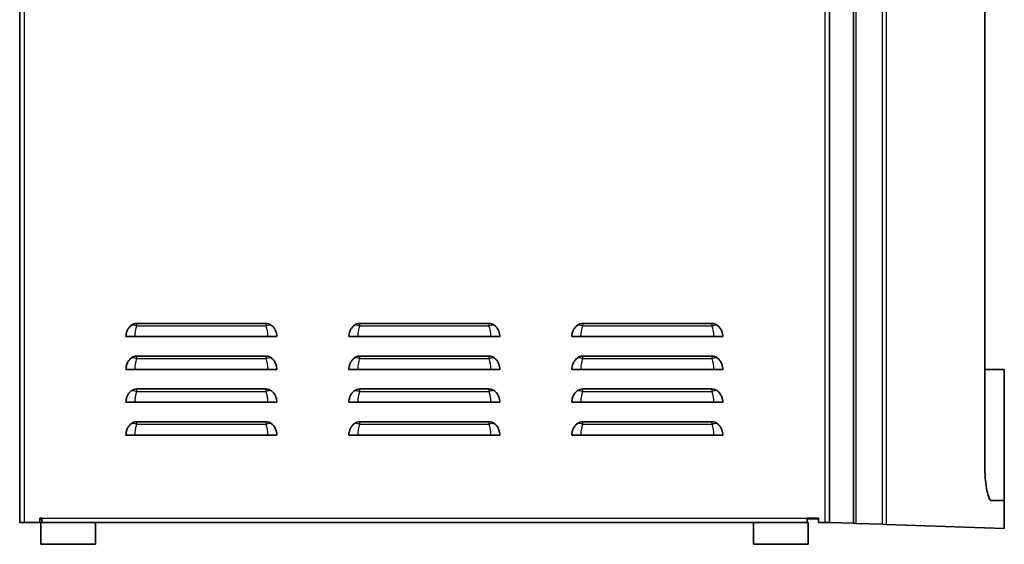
# Model space of a CAD drawing. Header units: millimetres. Extents: x 337 to 2741, y 389 to 1833.
# Tile 16 of 24: x 1614 to 2064, y 1353 to 1593. Entities that reach past the tile are written whole.
import ezdxf

# ---------------------------------------------------------------- set-up
doc = ezdxf.new("R2010")
doc.units = ezdxf.units.MM
doc.header["$LTSCALE"] = 5
doc.layers.add('0_CWD_4', color=7, linetype='Continuous', lineweight=25)
doc.layers.add('0_CWD_Line_035', color=7, linetype='Continuous', lineweight=35)

msp = doc.modelspace()

# ---------------------------------------------------------------- linework, layer by layer
at = {"layer": '0_CWD_4'}
for p, q in [((1615.79, 1811.21), (1615.79, 1363.21)), ((1982.19, 1363.21), (1982.19, 1811.21)), ((1996.29, 1813.21), (1996.29, 1362.79)), ((2008.45, 1362.37), (2008.45, 1813.21)), ((2010.08, 1813.21), (2010.08, 1362.31)), ((1667.36, 1453.01), (1667.36, 1454.3)), ((1726.43, 1453.01), (1667.36, 1453.01)), ((1726.43, 1454.3), (1726.43, 1453.01)), ((1769.36, 1453.01), (1769.36, 1454.3)), ((1828.43, 1453.01), (1769.36, 1453.01)), ((1828.43, 1454.3), (1828.43, 1453.01)), ((1871.36, 1453.01), (1871.36, 1454.3)), ((1930.43, 1453.01), (1871.36, 1453.01)), ((1930.43, 1454.3), (1930.43, 1453.01)), ((1667.36, 1438.01), (1667.36, 1439.3)), ((1726.43, 1438.01), (1667.36, 1438.01)), ((1726.43, 1439.3), (1726.43, 1438.01)), ((1769.36, 1438.01), (1769.36, 1439.3)), ((1828.43, 1438.01), (1769.36, 1438.01)), ((1828.43, 1439.3), (1828.43, 1438.01)), ((1871.36, 1438.01), (1871.36, 1439.3)), ((1930.43, 1438.01), (1871.36, 1438.01)), ((1930.43, 1439.3), (1930.43, 1438.01)), ((1667.36, 1423.01), (1667.36, 1424.3)), ((1726.43, 1424.3), (1726.43, 1423.01)), ((1769.36, 1423.01), (1769.36, 1424.3)), ((1828.43, 1424.3), (1828.43, 1423.01)), ((1871.36, 1423.01), (1871.36, 1424.3)), ((1930.43, 1424.3), (1930.43, 1423.01)), ((1726.43, 1423.01), (1667.36, 1423.01)), ((1828.43, 1423.01), (1769.36, 1423.01)), ((1930.43, 1423.01), (1871.36, 1423.01)), ((1667.36, 1408.01), (1667.36, 1409.3)), ((1726.43, 1408.01), (1667.36, 1408.01)), ((1726.43, 1409.3), (1726.43, 1408.01)), ((1769.36, 1408.01), (1769.36, 1409.3)), ((1828.43, 1408.01), (1769.36, 1408.01)), ((1828.43, 1409.3), (1828.43, 1408.01)), ((1871.36, 1408.01), (1871.36, 1409.3)), ((1930.43, 1408.01), (1871.36, 1408.01)), ((1930.43, 1409.3), (1930.43, 1408.01)), ((1623.99, 1365.21), (1973.99, 1365.21))]:
    msp.add_line(p, q, dxfattribs=at)
for centre in [(1667.36, 1450.21), (1769.36, 1450.21), (1871.36, 1450.21), (1667.36, 1435.21), (1769.36, 1435.21), (1871.36, 1435.21), (1667.36, 1420.21), (1769.36, 1420.21), (1871.36, 1420.21), (1667.36, 1405.21), (1769.36, 1405.21), (1871.36, 1405.21)]:
    msp.add_ellipse(centre, major_axis=(-3.13, 2.8), ratio=0.554705, start_param=5.172934, end_param=6.003724, dxfattribs=at)
for points, knots in [([(1666.59, 1448.21), (1666.59, 1448.57), (1666.6, 1448.92), (1666.62, 1449.27), (1666.65, 1449.66), (1666.69, 1450.05), (1666.74, 1450.42), (1666.75, 1450.56), (1666.77, 1450.69), (1666.8, 1450.83), (1666.84, 1451.07), (1666.88, 1451.31), (1666.93, 1451.53), (1667.01, 1451.9), (1667.1, 1452.25), (1667.2, 1452.58), (1667.25, 1452.73), (1667.3, 1452.87), (1667.36, 1453.01)], [0, 0, 0, 0, 0.197206, 0.197206, 0.197206, 0.417981, 0.417981, 0.417981, 0.5, 0.5, 0.5, 0.647961, 0.647961, 0.647961, 0.88808, 0.88808, 0.88808, 1, 1, 1, 1]), ([(1729.01, 1453.38), (1728.78, 1453.47), (1728.52, 1453.52), (1728.25, 1453.52), (1727.97, 1453.52), (1727.68, 1453.47), (1727.37, 1453.38), (1727.07, 1453.3), (1726.75, 1453.17), (1726.43, 1453.01)], [0, 0, 0, 0, 0.333333, 0.333333, 0.333333, 0.666667, 0.666667, 0.666667, 1, 1, 1, 1]), ([(1726.43, 1453.01), (1726.48, 1452.87), (1726.53, 1452.73), (1726.58, 1452.58), (1726.68, 1452.25), (1726.77, 1451.9), (1726.85, 1451.53), (1726.9, 1451.31), (1726.95, 1451.07), (1726.99, 1450.83), (1727.01, 1450.69), (1727.03, 1450.56), (1727.05, 1450.42), (1727.1, 1450.05), (1727.13, 1449.66), (1727.16, 1449.27), (1727.18, 1448.92), (1727.19, 1448.57), (1727.19, 1448.21)], [0, 0, 0, 0, 0.11192, 0.11192, 0.11192, 0.35204, 0.35204, 0.35204, 0.5, 0.5, 0.5, 0.58202, 0.58202, 0.58202, 0.802795, 0.802795, 0.802795, 1, 1, 1, 1]), ([(1768.59, 1448.21), (1768.59, 1448.57), (1768.6, 1448.92), (1768.62, 1449.27), (1768.65, 1449.66), (1768.69, 1450.05), (1768.74, 1450.42), (1768.75, 1450.56), (1768.77, 1450.69), (1768.8, 1450.83), (1768.84, 1451.07), (1768.88, 1451.31), (1768.93, 1451.53), (1769.01, 1451.9), (1769.1, 1452.25), (1769.2, 1452.58), (1769.25, 1452.73), (1769.3, 1452.87), (1769.36, 1453.01)], [0, 0, 0, 0, 0.197206, 0.197206, 0.197206, 0.417981, 0.417981, 0.417981, 0.5, 0.5, 0.5, 0.647961, 0.647961, 0.647961, 0.88808, 0.88808, 0.88808, 1, 1, 1, 1]), ([(1831.01, 1453.38), (1830.78, 1453.47), (1830.52, 1453.52), (1830.25, 1453.52), (1829.97, 1453.52), (1829.68, 1453.47), (1829.37, 1453.38), (1829.07, 1453.3), (1828.75, 1453.17), (1828.43, 1453.01)], [0, 0, 0, 0, 0.333333, 0.333333, 0.333333, 0.666667, 0.666667, 0.666667, 1, 1, 1, 1]), ([(1828.43, 1453.01), (1828.48, 1452.87), (1828.53, 1452.73), (1828.58, 1452.58), (1828.68, 1452.25), (1828.77, 1451.9), (1828.85, 1451.53), (1828.9, 1451.31), (1828.95, 1451.07), (1828.99, 1450.83), (1829.01, 1450.69), (1829.03, 1450.56), (1829.05, 1450.42), (1829.1, 1450.05), (1829.13, 1449.66), (1829.16, 1449.27), (1829.18, 1448.92), (1829.19, 1448.57), (1829.19, 1448.21)], [0, 0, 0, 0, 0.11192, 0.11192, 0.11192, 0.35204, 0.35204, 0.35204, 0.5, 0.5, 0.5, 0.58202, 0.58202, 0.58202, 0.802795, 0.802795, 0.802795, 1, 1, 1, 1]), ([(1870.59, 1448.21), (1870.59, 1448.57), (1870.6, 1448.92), (1870.62, 1449.27), (1870.65, 1449.66), (1870.69, 1450.05), (1870.74, 1450.42), (1870.75, 1450.56), (1870.77, 1450.69), (1870.8, 1450.83), (1870.84, 1451.07), (1870.88, 1451.31), (1870.93, 1451.53), (1871.01, 1451.9), (1871.1, 1452.25), (1871.2, 1452.58), (1871.25, 1452.73), (1871.3, 1452.87), (1871.36, 1453.01)], [0, 0, 0, 0, 0.197206, 0.197206, 0.197206, 0.417981, 0.417981, 0.417981, 0.5, 0.5, 0.5, 0.647961, 0.647961, 0.647961, 0.88808, 0.88808, 0.88808, 1, 1, 1, 1]), ([(1933.01, 1453.38), (1932.78, 1453.47), (1932.52, 1453.52), (1932.25, 1453.52), (1931.97, 1453.52), (1931.68, 1453.47), (1931.37, 1453.38), (1931.07, 1453.3), (1930.75, 1453.17), (1930.43, 1453.01)], [0, 0, 0, 0, 0.333333, 0.333333, 0.333333, 0.666667, 0.666667, 0.666667, 1, 1, 1, 1]), ([(1930.43, 1453.01), (1930.48, 1452.87), (1930.53, 1452.73), (1930.58, 1452.58), (1930.68, 1452.25), (1930.77, 1451.9), (1930.85, 1451.53), (1930.9, 1451.31), (1930.95, 1451.07), (1930.99, 1450.83), (1931.01, 1450.69), (1931.03, 1450.56), (1931.05, 1450.42), (1931.1, 1450.05), (1931.13, 1449.66), (1931.16, 1449.27), (1931.18, 1448.92), (1931.19, 1448.57), (1931.19, 1448.21)], [0, 0, 0, 0, 0.11192, 0.11192, 0.11192, 0.35204, 0.35204, 0.35204, 0.5, 0.5, 0.5, 0.58202, 0.58202, 0.58202, 0.802795, 0.802795, 0.802795, 1, 1, 1, 1]), ([(1666.59, 1433.21), (1666.59, 1433.57), (1666.6, 1433.92), (1666.62, 1434.27), (1666.65, 1434.66), (1666.69, 1435.05), (1666.74, 1435.42), (1666.75, 1435.56), (1666.77, 1435.69), (1666.8, 1435.83), (1666.84, 1436.07), (1666.88, 1436.31), (1666.93, 1436.53), (1667.01, 1436.9), (1667.1, 1437.25), (1667.2, 1437.58), (1667.25, 1437.73), (1667.3, 1437.87), (1667.36, 1438.01)], [0, 0, 0, 0, 0.197206, 0.197206, 0.197206, 0.417981, 0.417981, 0.417981, 0.5, 0.5, 0.5, 0.647961, 0.647961, 0.647961, 0.88808, 0.88808, 0.88808, 1, 1, 1, 1]), ([(1729.01, 1438.38), (1728.78, 1438.47), (1728.52, 1438.52), (1728.25, 1438.52), (1727.97, 1438.52), (1727.68, 1438.47), (1727.37, 1438.38), (1727.07, 1438.3), (1726.75, 1438.17), (1726.43, 1438.01)], [0, 0, 0, 0, 0.333333, 0.333333, 0.333333, 0.666667, 0.666667, 0.666667, 1, 1, 1, 1]), ([(1726.43, 1438.01), (1726.48, 1437.87), (1726.53, 1437.73), (1726.58, 1437.58), (1726.68, 1437.25), (1726.77, 1436.9), (1726.85, 1436.53), (1726.9, 1436.31), (1726.95, 1436.07), (1726.99, 1435.83), (1727.01, 1435.69), (1727.03, 1435.56), (1727.05, 1435.42), (1727.1, 1435.05), (1727.13, 1434.66), (1727.16, 1434.27), (1727.18, 1433.92), (1727.19, 1433.57), (1727.19, 1433.21)], [0, 0, 0, 0, 0.11192, 0.11192, 0.11192, 0.35204, 0.35204, 0.35204, 0.5, 0.5, 0.5, 0.58202, 0.58202, 0.58202, 0.802795, 0.802795, 0.802795, 1, 1, 1, 1]), ([(1768.59, 1433.21), (1768.59, 1433.57), (1768.6, 1433.92), (1768.62, 1434.27), (1768.65, 1434.66), (1768.69, 1435.05), (1768.74, 1435.42), (1768.75, 1435.56), (1768.77, 1435.69), (1768.8, 1435.83), (1768.84, 1436.07), (1768.88, 1436.31), (1768.93, 1436.53), (1769.01, 1436.9), (1769.1, 1437.25), (1769.2, 1437.58), (1769.25, 1437.73), (1769.3, 1437.87), (1769.36, 1438.01)], [0, 0, 0, 0, 0.197206, 0.197206, 0.197206, 0.417981, 0.417981, 0.417981, 0.5, 0.5, 0.5, 0.647961, 0.647961, 0.647961, 0.88808, 0.88808, 0.88808, 1, 1, 1, 1]), ([(1831.01, 1438.38), (1830.78, 1438.47), (1830.52, 1438.52), (1830.25, 1438.52), (1829.97, 1438.52), (1829.68, 1438.47), (1829.37, 1438.38), (1829.07, 1438.3), (1828.75, 1438.17), (1828.43, 1438.01)], [0, 0, 0, 0, 0.333333, 0.333333, 0.333333, 0.666667, 0.666667, 0.666667, 1, 1, 1, 1]), ([(1828.43, 1438.01), (1828.48, 1437.87), (1828.53, 1437.73), (1828.58, 1437.58), (1828.68, 1437.25), (1828.77, 1436.9), (1828.85, 1436.53), (1828.9, 1436.31), (1828.95, 1436.07), (1828.99, 1435.83), (1829.01, 1435.69), (1829.03, 1435.56), (1829.05, 1435.42), (1829.1, 1435.05), (1829.13, 1434.66), (1829.16, 1434.27), (1829.18, 1433.92), (1829.19, 1433.57), (1829.19, 1433.21)], [0, 0, 0, 0, 0.11192, 0.11192, 0.11192, 0.35204, 0.35204, 0.35204, 0.5, 0.5, 0.5, 0.58202, 0.58202, 0.58202, 0.802795, 0.802795, 0.802795, 1, 1, 1, 1]), ([(1870.59, 1433.21), (1870.59, 1433.57), (1870.6, 1433.92), (1870.62, 1434.27), (1870.65, 1434.66), (1870.69, 1435.05), (1870.74, 1435.42), (1870.75, 1435.56), (1870.77, 1435.69), (1870.8, 1435.83), (1870.84, 1436.07), (1870.88, 1436.31), (1870.93, 1436.53), (1871.01, 1436.9), (1871.1, 1437.25), (1871.2, 1437.58), (1871.25, 1437.73), (1871.3, 1437.87), (1871.36, 1438.01)], [0, 0, 0, 0, 0.197206, 0.197206, 0.197206, 0.417981, 0.417981, 0.417981, 0.5, 0.5, 0.5, 0.647961, 0.647961, 0.647961, 0.88808, 0.88808, 0.88808, 1, 1, 1, 1]), ([(1933.01, 1438.38), (1932.78, 1438.47), (1932.52, 1438.52), (1932.25, 1438.52), (1931.97, 1438.52), (1931.68, 1438.47), (1931.37, 1438.38), (1931.07, 1438.3), (1930.75, 1438.17), (1930.43, 1438.01)], [0, 0, 0, 0, 0.333333, 0.333333, 0.333333, 0.666667, 0.666667, 0.666667, 1, 1, 1, 1]), ([(1930.43, 1438.01), (1930.48, 1437.87), (1930.53, 1437.73), (1930.58, 1437.58), (1930.68, 1437.25), (1930.77, 1436.9), (1930.85, 1436.53), (1930.9, 1436.31), (1930.95, 1436.07), (1930.99, 1435.83), (1931.01, 1435.69), (1931.03, 1435.56), (1931.05, 1435.42), (1931.1, 1435.05), (1931.13, 1434.66), (1931.16, 1434.27), (1931.18, 1433.92), (1931.19, 1433.57), (1931.19, 1433.21)], [0, 0, 0, 0, 0.11192, 0.11192, 0.11192, 0.35204, 0.35204, 0.35204, 0.5, 0.5, 0.5, 0.58202, 0.58202, 0.58202, 0.802795, 0.802795, 0.802795, 1, 1, 1, 1]), ([(1729.01, 1423.38), (1728.78, 1423.47), (1728.52, 1423.52), (1728.25, 1423.52), (1727.97, 1423.52), (1727.68, 1423.47), (1727.37, 1423.38), (1727.07, 1423.3), (1726.75, 1423.17), (1726.43, 1423.01)], [0, 0, 0, 0, 0.333333, 0.333333, 0.333333, 0.666667, 0.666667, 0.666667, 1, 1, 1, 1]), ([(1831.01, 1423.38), (1830.78, 1423.47), (1830.52, 1423.52), (1830.25, 1423.52), (1829.97, 1423.52), (1829.68, 1423.47), (1829.37, 1423.38), (1829.07, 1423.3), (1828.75, 1423.17), (1828.43, 1423.01)], [0, 0, 0, 0, 0.333333, 0.333333, 0.333333, 0.666667, 0.666667, 0.666667, 1, 1, 1, 1]), ([(1933.01, 1423.38), (1932.78, 1423.47), (1932.52, 1423.52), (1932.25, 1423.52), (1931.97, 1423.52), (1931.68, 1423.47), (1931.37, 1423.38), (1931.07, 1423.3), (1930.75, 1423.17), (1930.43, 1423.01)], [0, 0, 0, 0, 0.333333, 0.333333, 0.333333, 0.666667, 0.666667, 0.666667, 1, 1, 1, 1]), ([(1666.59, 1418.21), (1666.59, 1418.57), (1666.6, 1418.92), (1666.62, 1419.27), (1666.65, 1419.66), (1666.69, 1420.05), (1666.74, 1420.42), (1666.75, 1420.56), (1666.77, 1420.69), (1666.8, 1420.83), (1666.84, 1421.07), (1666.88, 1421.31), (1666.93, 1421.53), (1667.01, 1421.9), (1667.1, 1422.25), (1667.2, 1422.58), (1667.25, 1422.73), (1667.3, 1422.87), (1667.36, 1423.01)], [0, 0, 0, 0, 0.197206, 0.197206, 0.197206, 0.417981, 0.417981, 0.417981, 0.5, 0.5, 0.5, 0.647961, 0.647961, 0.647961, 0.88808, 0.88808, 0.88808, 1, 1, 1, 1]), ([(1726.43, 1423.01), (1726.48, 1422.87), (1726.53, 1422.73), (1726.58, 1422.58), (1726.68, 1422.25), (1726.77, 1421.9), (1726.85, 1421.53), (1726.9, 1421.31), (1726.95, 1421.07), (1726.99, 1420.83), (1727.01, 1420.69), (1727.03, 1420.56), (1727.05, 1420.42), (1727.1, 1420.05), (1727.13, 1419.66), (1727.16, 1419.27), (1727.18, 1418.92), (1727.19, 1418.57), (1727.19, 1418.21)], [0, 0, 0, 0, 0.11192, 0.11192, 0.11192, 0.35204, 0.35204, 0.35204, 0.5, 0.5, 0.5, 0.58202, 0.58202, 0.58202, 0.802795, 0.802795, 0.802795, 1, 1, 1, 1]), ([(1768.59, 1418.21), (1768.59, 1418.57), (1768.6, 1418.92), (1768.62, 1419.27), (1768.65, 1419.66), (1768.69, 1420.05), (1768.74, 1420.42), (1768.75, 1420.56), (1768.77, 1420.69), (1768.8, 1420.83), (1768.84, 1421.07), (1768.88, 1421.31), (1768.93, 1421.53), (1769.01, 1421.9), (1769.1, 1422.25), (1769.2, 1422.58), (1769.25, 1422.73), (1769.3, 1422.87), (1769.36, 1423.01)], [0, 0, 0, 0, 0.197206, 0.197206, 0.197206, 0.417981, 0.417981, 0.417981, 0.5, 0.5, 0.5, 0.647961, 0.647961, 0.647961, 0.88808, 0.88808, 0.88808, 1, 1, 1, 1]), ([(1828.43, 1423.01), (1828.48, 1422.87), (1828.53, 1422.73), (1828.58, 1422.58), (1828.68, 1422.25), (1828.77, 1421.9), (1828.85, 1421.53), (1828.9, 1421.31), (1828.95, 1421.07), (1828.99, 1420.83), (1829.01, 1420.69), (1829.03, 1420.56), (1829.05, 1420.42), (1829.1, 1420.05), (1829.13, 1419.66), (1829.16, 1419.27), (1829.18, 1418.92), (1829.19, 1418.57), (1829.19, 1418.21)], [0, 0, 0, 0, 0.11192, 0.11192, 0.11192, 0.35204, 0.35204, 0.35204, 0.5, 0.5, 0.5, 0.58202, 0.58202, 0.58202, 0.802795, 0.802795, 0.802795, 1, 1, 1, 1]), ([(1870.59, 1418.21), (1870.59, 1418.57), (1870.6, 1418.92), (1870.62, 1419.27), (1870.65, 1419.66), (1870.69, 1420.05), (1870.74, 1420.42), (1870.75, 1420.56), (1870.77, 1420.69), (1870.8, 1420.83), (1870.84, 1421.07), (1870.88, 1421.31), (1870.93, 1421.53), (1871.01, 1421.9), (1871.1, 1422.25), (1871.2, 1422.58), (1871.25, 1422.73), (1871.3, 1422.87), (1871.36, 1423.01)], [0, 0, 0, 0, 0.197206, 0.197206, 0.197206, 0.417981, 0.417981, 0.417981, 0.5, 0.5, 0.5, 0.647961, 0.647961, 0.647961, 0.88808, 0.88808, 0.88808, 1, 1, 1, 1]), ([(1930.43, 1423.01), (1930.48, 1422.87), (1930.53, 1422.73), (1930.58, 1422.58), (1930.68, 1422.25), (1930.77, 1421.9), (1930.85, 1421.53), (1930.9, 1421.31), (1930.95, 1421.07), (1930.99, 1420.83), (1931.01, 1420.69), (1931.03, 1420.56), (1931.05, 1420.42), (1931.1, 1420.05), (1931.13, 1419.66), (1931.16, 1419.27), (1931.18, 1418.92), (1931.19, 1418.57), (1931.19, 1418.21)], [0, 0, 0, 0, 0.11192, 0.11192, 0.11192, 0.35204, 0.35204, 0.35204, 0.5, 0.5, 0.5, 0.58202, 0.58202, 0.58202, 0.802795, 0.802795, 0.802795, 1, 1, 1, 1]), ([(1666.59, 1403.21), (1666.59, 1403.57), (1666.6, 1403.92), (1666.62, 1404.27), (1666.65, 1404.66), (1666.69, 1405.05), (1666.74, 1405.42), (1666.75, 1405.56), (1666.77, 1405.69), (1666.8, 1405.83), (1666.84, 1406.07), (1666.88, 1406.31), (1666.93, 1406.53), (1667.01, 1406.9), (1667.1, 1407.25), (1667.2, 1407.58), (1667.25, 1407.73), (1667.3, 1407.87), (1667.36, 1408.01)], [0, 0, 0, 0, 0.197206, 0.197206, 0.197206, 0.417981, 0.417981, 0.417981, 0.5, 0.5, 0.5, 0.647961, 0.647961, 0.647961, 0.88808, 0.88808, 0.88808, 1, 1, 1, 1]), ([(1729.01, 1408.38), (1728.78, 1408.47), (1728.52, 1408.52), (1728.25, 1408.52), (1727.97, 1408.52), (1727.68, 1408.47), (1727.37, 1408.38), (1727.07, 1408.3), (1726.75, 1408.17), (1726.43, 1408.01)], [0, 0, 0, 0, 0.333333, 0.333333, 0.333333, 0.666667, 0.666667, 0.666667, 1, 1, 1, 1]), ([(1726.43, 1408.01), (1726.48, 1407.87), (1726.53, 1407.73), (1726.58, 1407.58), (1726.68, 1407.25), (1726.77, 1406.9), (1726.85, 1406.53), (1726.9, 1406.31), (1726.95, 1406.07), (1726.99, 1405.83), (1727.01, 1405.69), (1727.03, 1405.56), (1727.05, 1405.42), (1727.1, 1405.05), (1727.13, 1404.66), (1727.16, 1404.27), (1727.18, 1403.92), (1727.19, 1403.57), (1727.19, 1403.21)], [0, 0, 0, 0, 0.11192, 0.11192, 0.11192, 0.35204, 0.35204, 0.35204, 0.5, 0.5, 0.5, 0.58202, 0.58202, 0.58202, 0.802795, 0.802795, 0.802795, 1, 1, 1, 1]), ([(1768.59, 1403.21), (1768.59, 1403.57), (1768.6, 1403.92), (1768.62, 1404.27), (1768.65, 1404.66), (1768.69, 1405.05), (1768.74, 1405.42), (1768.75, 1405.56), (1768.77, 1405.69), (1768.8, 1405.83), (1768.84, 1406.07), (1768.88, 1406.31), (1768.93, 1406.53), (1769.01, 1406.9), (1769.1, 1407.25), (1769.2, 1407.58), (1769.25, 1407.73), (1769.3, 1407.87), (1769.36, 1408.01)], [0, 0, 0, 0, 0.197206, 0.197206, 0.197206, 0.417981, 0.417981, 0.417981, 0.5, 0.5, 0.5, 0.647961, 0.647961, 0.647961, 0.88808, 0.88808, 0.88808, 1, 1, 1, 1]), ([(1831.01, 1408.38), (1830.78, 1408.47), (1830.52, 1408.52), (1830.25, 1408.52), (1829.97, 1408.52), (1829.68, 1408.47), (1829.37, 1408.38), (1829.07, 1408.3), (1828.75, 1408.17), (1828.43, 1408.01)], [0, 0, 0, 0, 0.333333, 0.333333, 0.333333, 0.666667, 0.666667, 0.666667, 1, 1, 1, 1]), ([(1828.43, 1408.01), (1828.48, 1407.87), (1828.53, 1407.73), (1828.58, 1407.58), (1828.68, 1407.25), (1828.77, 1406.9), (1828.85, 1406.53), (1828.9, 1406.31), (1828.95, 1406.07), (1828.99, 1405.83), (1829.01, 1405.69), (1829.03, 1405.56), (1829.05, 1405.42), (1829.1, 1405.05), (1829.13, 1404.66), (1829.16, 1404.27), (1829.18, 1403.92), (1829.19, 1403.57), (1829.19, 1403.21)], [0, 0, 0, 0, 0.11192, 0.11192, 0.11192, 0.35204, 0.35204, 0.35204, 0.5, 0.5, 0.5, 0.58202, 0.58202, 0.58202, 0.802795, 0.802795, 0.802795, 1, 1, 1, 1]), ([(1870.59, 1403.21), (1870.59, 1403.57), (1870.6, 1403.92), (1870.62, 1404.27), (1870.65, 1404.66), (1870.69, 1405.05), (1870.74, 1405.42), (1870.75, 1405.56), (1870.77, 1405.69), (1870.8, 1405.83), (1870.84, 1406.07), (1870.88, 1406.31), (1870.93, 1406.53), (1871.01, 1406.9), (1871.1, 1407.25), (1871.2, 1407.58), (1871.25, 1407.73), (1871.3, 1407.87), (1871.36, 1408.01)], [0, 0, 0, 0, 0.197206, 0.197206, 0.197206, 0.417981, 0.417981, 0.417981, 0.5, 0.5, 0.5, 0.647961, 0.647961, 0.647961, 0.88808, 0.88808, 0.88808, 1, 1, 1, 1]), ([(1933.01, 1408.38), (1932.78, 1408.47), (1932.52, 1408.52), (1932.25, 1408.52), (1931.97, 1408.52), (1931.68, 1408.47), (1931.37, 1408.38), (1931.07, 1408.3), (1930.75, 1408.17), (1930.43, 1408.01)], [0, 0, 0, 0, 0.333333, 0.333333, 0.333333, 0.666667, 0.666667, 0.666667, 1, 1, 1, 1]), ([(1930.43, 1408.01), (1930.48, 1407.87), (1930.53, 1407.73), (1930.58, 1407.58), (1930.68, 1407.25), (1930.77, 1406.9), (1930.85, 1406.53), (1930.9, 1406.31), (1930.95, 1406.07), (1930.99, 1405.83), (1931.01, 1405.69), (1931.03, 1405.56), (1931.05, 1405.42), (1931.1, 1405.05), (1931.13, 1404.66), (1931.16, 1404.27), (1931.18, 1403.92), (1931.19, 1403.57), (1931.19, 1403.21)], [0, 0, 0, 0, 0.11192, 0.11192, 0.11192, 0.35204, 0.35204, 0.35204, 0.5, 0.5, 0.5, 0.58202, 0.58202, 0.58202, 0.802795, 0.802795, 0.802795, 1, 1, 1, 1])]:
    msp.add_open_spline(points, degree=3, knots=knots, dxfattribs=at)
at = {"layer": '0_CWD_Line_035'}
for p, q in [((1613.79, 1363.21), (1613.79, 1811.21)), ((1984.19, 1811.21), (1984.19, 1363.21)), ((1995.25, 1362.83), (1995.25, 1813.21)), ((2055.3, 1653.21), (2055.3, 1388.21)), ((1667.36, 1454.3), (1726.43, 1454.3)), ((1769.36, 1454.3), (1828.43, 1454.3)), ((1871.36, 1454.3), (1930.43, 1454.3)), ((1727.19, 1448.21), (1666.59, 1448.21)), ((1829.19, 1448.21), (1768.59, 1448.21)), ((1931.19, 1448.21), (1870.59, 1448.21)), ((1667.36, 1439.3), (1726.43, 1439.3)), ((1769.36, 1439.3), (1828.43, 1439.3)), ((1871.36, 1439.3), (1930.43, 1439.3)), ((1727.19, 1433.21), (1666.59, 1433.21)), ((1829.19, 1433.21), (1768.59, 1433.21)), ((1931.19, 1433.21), (1870.59, 1433.21)), ((2055.3, 1433.21), (2064.19, 1433.21)), ((2055.3, 1388.21), (2055.3, 1433.21)), ((2064.19, 1433.21), (2064.19, 1373.21)), ((1667.36, 1424.3), (1726.43, 1424.3)), ((1769.36, 1424.3), (1828.43, 1424.3)), ((1871.36, 1424.3), (1930.43, 1424.3)), ((1727.19, 1418.21), (1666.59, 1418.21)), ((1829.19, 1418.21), (1768.59, 1418.21)), ((1931.19, 1418.21), (1870.59, 1418.21)), ((1667.36, 1409.3), (1726.43, 1409.3)), ((1769.36, 1409.3), (1828.43, 1409.3)), ((1871.36, 1409.3), (1930.43, 1409.3)), ((1727.19, 1403.21), (1666.59, 1403.21)), ((1829.19, 1403.21), (1768.59, 1403.21)), ((1931.19, 1403.21), (1870.59, 1403.21)), ((2064.19, 1360.42), (2064.19, 1373.21)), ((1622.99, 1365.21), (1623.99, 1365.21)), ((1622.99, 1365.21), (1622.99, 1363.21)), ((1623.99, 1364.91), (1622.99, 1364.91)), ((1623.99, 1363.21), (1623.99, 1365.21)), ((1973.99, 1365.21), (1979.19, 1365.21)), ((1973.99, 1365.21), (1973.99, 1363.21)), ((1978.99, 1364.91), (1973.99, 1364.91)), ((1978.99, 1365.21), (1978.99, 1364.91)), ((1978.99, 1364.91), (1979.19, 1364.91)), ((1979.19, 1365.21), (1979.19, 1363.21)), ((1615.79, 1363.21), (1613.79, 1363.21)), ((1615.79, 1363.21), (1622.99, 1363.21)), ((1623.49, 1363.21), (1623.99, 1363.21)), ((1623.49, 1363.21), (1623.49, 1353.21)), ((1973.99, 1363.21), (1623.99, 1363.21)), ((1648.49, 1363.21), (1648.49, 1353.21)), ((1949.49, 1363.21), (1949.49, 1353.21)), ((1973.99, 1363.21), (1974.49, 1363.21)), ((1974.49, 1363.21), (1974.49, 1353.21)), ((1979.19, 1363.21), (1982.19, 1363.21)), ((1984.19, 1363.21), (1982.19, 1363.21)), ((1995.25, 1362.83), (1984.19, 1363.21)), ((1995.25, 1362.83), (1996.29, 1362.79)), ((1996.29, 1362.79), (2008.45, 1362.37)), ((2008.45, 1362.37), (2010.08, 1362.31)), ((2064.19, 1360.42), (2010.08, 1362.31)), ((1648.49, 1353.21), (1623.49, 1353.21)), ((1974.49, 1353.21), (1949.49, 1353.21))]:
    msp.add_line(p, q, dxfattribs=at)
for centre, start, end in [((1667.36, 1450.21), 90, 129.1444), ((1726.43, 1450.21), 50.8606, 90), ((1769.36, 1450.21), 90, 129.1444), ((1828.43, 1450.21), 50.8606, 90), ((1871.36, 1450.21), 90, 129.1444), ((1930.43, 1450.21), 50.8606, 90), ((1667.36, 1435.21), 90, 129.1444), ((1726.43, 1435.21), 50.8606, 90), ((1769.36, 1435.21), 90, 129.1444), ((1828.43, 1435.21), 50.8606, 90), ((1871.36, 1435.21), 90, 129.1444), ((1930.43, 1435.21), 50.8606, 90), ((1667.36, 1420.21), 90, 129.1444), ((1726.43, 1420.21), 50.8606, 90), ((1769.36, 1420.21), 90, 129.1444), ((1828.43, 1420.21), 50.8606, 90), ((1871.36, 1420.21), 90, 129.1444), ((1930.43, 1420.21), 50.8606, 90), ((1667.36, 1405.21), 90, 129.1444), ((1726.43, 1405.21), 50.8606, 90), ((1769.36, 1405.21), 90, 129.1444), ((1828.43, 1405.21), 50.8606, 90), ((1871.36, 1405.21), 90, 129.1444), ((1930.43, 1405.21), 50.8606, 90)]:
    msp.add_arc(centre, 4.09, start, end, dxfattribs=at)
for points, knots in [([(1662.4, 1448.21), (1662.4, 1448.63), (1662.43, 1449.05), (1662.6, 1449.99), (1662.76, 1450.5), (1663.17, 1451.46), (1663.43, 1451.9), (1664.04, 1452.7), (1664.38, 1453.07), (1664.77, 1453.38)], [-0.5917772, -0.5917772, -0.5917772, -0.5917772, -0.463432, -0.463432, -0.3027465, -0.3027465, -0.1507141, -0.1507141, -0.0000036, -0.0000036, -0.0000036, -0.0000036]), ([(1729.01, 1453.38), (1729.4, 1453.06), (1729.75, 1452.69), (1730.37, 1451.87), (1730.62, 1451.43), (1731.03, 1450.47), (1731.18, 1449.97), (1731.35, 1449.04), (1731.39, 1448.62), (1731.39, 1448.21)], [-0.5756454, -0.5756454, -0.5756454, -0.5756454, -0.4271328, -0.4271328, -0.2772598, -0.2772598, -0.1234275, -0.1234275, -0.0000027, -0.0000027, -0.0000027, -0.0000027]), ([(1764.4, 1448.21), (1764.4, 1448.63), (1764.43, 1449.05), (1764.6, 1449.99), (1764.76, 1450.5), (1765.17, 1451.46), (1765.43, 1451.9), (1766.04, 1452.7), (1766.38, 1453.07), (1766.77, 1453.38)], [-0.5917775, -0.5917775, -0.5917775, -0.5917775, -0.4634237, -0.4634237, -0.3027229, -0.3027229, -0.1507025, -0.1507025, -0.0000036, -0.0000036, -0.0000036, -0.0000036]), ([(1831.01, 1453.38), (1831.4, 1453.06), (1831.76, 1452.69), (1832.37, 1451.87), (1832.62, 1451.43), (1833.03, 1450.47), (1833.18, 1449.97), (1833.35, 1449.04), (1833.39, 1448.62), (1833.39, 1448.21)], [-0.5756432, -0.5756432, -0.5756432, -0.5756432, -0.4271445, -0.4271445, -0.2772858, -0.2772858, -0.1234368, -0.1234368, -0.0000027, -0.0000027, -0.0000027, -0.0000027]), ([(1866.4, 1448.21), (1866.4, 1448.63), (1866.43, 1449.05), (1866.6, 1449.99), (1866.76, 1450.5), (1867.17, 1451.46), (1867.43, 1451.9), (1868.04, 1452.7), (1868.38, 1453.07), (1868.77, 1453.38)], [-0.5917775, -0.5917775, -0.5917775, -0.5917775, -0.4634237, -0.4634237, -0.3027229, -0.3027229, -0.1507025, -0.1507025, -0.0000036, -0.0000036, -0.0000036, -0.0000036]), ([(1933.01, 1453.38), (1933.4, 1453.06), (1933.76, 1452.69), (1934.37, 1451.87), (1934.62, 1451.43), (1935.03, 1450.47), (1935.18, 1449.97), (1935.35, 1449.04), (1935.39, 1448.62), (1935.39, 1448.21)], [-0.5756432, -0.5756432, -0.5756432, -0.5756432, -0.4271445, -0.4271445, -0.2772858, -0.2772858, -0.1234368, -0.1234368, -0.0000027, -0.0000027, -0.0000027, -0.0000027]), ([(1662.4, 1448.21), (1662.42, 1448.21), (1662.55, 1448.21), (1662.99, 1448.21), (1663.3, 1448.21), (1664.08, 1448.21), (1664.54, 1448.21), (1665.54, 1448.21), (1666.06, 1448.21), (1666.59, 1448.21)], [0.0000013, 0.0000013, 0.0000013, 0.0000013, 0.1587919, 0.1587919, 0.320826, 0.320826, 0.4828601, 0.4828601, 0.6416507, 0.6416507, 0.6416507, 0.6416507]), ([(1727.19, 1448.21), (1727.72, 1448.21), (1728.24, 1448.21), (1729.24, 1448.21), (1729.7, 1448.21), (1730.48, 1448.21), (1730.8, 1448.21), (1731.24, 1448.21), (1731.36, 1448.21), (1731.39, 1448.21)], [0.0000015, 0.0000015, 0.0000015, 0.0000015, 0.1587931, 0.1587931, 0.3208271, 0.3208271, 0.4828614, 0.4828614, 0.6416529, 0.6416529, 0.6416529, 0.6416529]), ([(1764.4, 1448.21), (1764.42, 1448.21), (1764.55, 1448.21), (1764.99, 1448.21), (1765.3, 1448.21), (1766.08, 1448.21), (1766.54, 1448.21), (1767.54, 1448.21), (1768.06, 1448.21), (1768.59, 1448.21)], [0.0000013, 0.0000013, 0.0000013, 0.0000013, 0.1587919, 0.1587919, 0.320826, 0.320826, 0.4828601, 0.4828601, 0.6416507, 0.6416507, 0.6416507, 0.6416507]), ([(1829.19, 1448.21), (1829.72, 1448.21), (1830.24, 1448.21), (1831.24, 1448.21), (1831.7, 1448.21), (1832.48, 1448.21), (1832.8, 1448.21), (1833.24, 1448.21), (1833.36, 1448.21), (1833.39, 1448.21)], [0.0000015, 0.0000015, 0.0000015, 0.0000015, 0.1587931, 0.1587931, 0.3208271, 0.3208271, 0.4828614, 0.4828614, 0.6416529, 0.6416529, 0.6416529, 0.6416529]), ([(1866.4, 1448.21), (1866.42, 1448.21), (1866.55, 1448.21), (1866.99, 1448.21), (1867.3, 1448.21), (1868.08, 1448.21), (1868.54, 1448.21), (1869.54, 1448.21), (1870.06, 1448.21), (1870.59, 1448.21)], [0.0000013, 0.0000013, 0.0000013, 0.0000013, 0.1587919, 0.1587919, 0.320826, 0.320826, 0.4828601, 0.4828601, 0.6416507, 0.6416507, 0.6416507, 0.6416507]), ([(1931.19, 1448.21), (1931.72, 1448.21), (1932.24, 1448.21), (1933.24, 1448.21), (1933.7, 1448.21), (1934.48, 1448.21), (1934.8, 1448.21), (1935.24, 1448.21), (1935.36, 1448.21), (1935.39, 1448.21)], [0.0000015, 0.0000015, 0.0000015, 0.0000015, 0.1587931, 0.1587931, 0.3208271, 0.3208271, 0.4828614, 0.4828614, 0.6416529, 0.6416529, 0.6416529, 0.6416529]), ([(1662.4, 1433.21), (1662.4, 1433.63), (1662.43, 1434.05), (1662.6, 1434.99), (1662.76, 1435.5), (1663.17, 1436.46), (1663.43, 1436.9), (1664.04, 1437.7), (1664.38, 1438.07), (1664.77, 1438.38)], [-0.5917775, -0.5917775, -0.5917775, -0.5917775, -0.4634236, -0.4634236, -0.3027226, -0.3027226, -0.1507023, -0.1507023, -0.0000036, -0.0000036, -0.0000036, -0.0000036]), ([(1729.01, 1438.38), (1729.4, 1438.06), (1729.75, 1437.69), (1730.37, 1436.87), (1730.62, 1436.43), (1731.03, 1435.47), (1731.18, 1434.97), (1731.35, 1434.04), (1731.39, 1433.62), (1731.39, 1433.21)], [-0.5756432, -0.5756432, -0.5756432, -0.5756432, -0.4271447, -0.4271447, -0.2772863, -0.2772863, -0.1234369, -0.1234369, -0.0000028, -0.0000028, -0.0000028, -0.0000028]), ([(1764.4, 1433.21), (1764.4, 1433.63), (1764.43, 1434.05), (1764.6, 1434.99), (1764.76, 1435.5), (1765.17, 1436.46), (1765.43, 1436.9), (1766.04, 1437.7), (1766.38, 1438.07), (1766.77, 1438.38)], [-0.5917775, -0.5917775, -0.5917775, -0.5917775, -0.4634237, -0.4634237, -0.3027229, -0.3027229, -0.1507025, -0.1507025, -0.0000036, -0.0000036, -0.0000036, -0.0000036]), ([(1831.01, 1438.38), (1831.4, 1438.06), (1831.76, 1437.69), (1832.37, 1436.87), (1832.62, 1436.43), (1833.03, 1435.47), (1833.18, 1434.97), (1833.35, 1434.04), (1833.39, 1433.62), (1833.39, 1433.21)], [-0.5756432, -0.5756432, -0.5756432, -0.5756432, -0.4271445, -0.4271445, -0.2772858, -0.2772858, -0.1234368, -0.1234368, -0.0000028, -0.0000028, -0.0000028, -0.0000028]), ([(1866.4, 1433.21), (1866.4, 1433.63), (1866.43, 1434.05), (1866.6, 1434.99), (1866.76, 1435.5), (1867.17, 1436.46), (1867.43, 1436.9), (1868.04, 1437.7), (1868.38, 1438.07), (1868.77, 1438.38)], [-0.5917775, -0.5917775, -0.5917775, -0.5917775, -0.4634237, -0.4634237, -0.3027229, -0.3027229, -0.1507025, -0.1507025, -0.0000036, -0.0000036, -0.0000036, -0.0000036]), ([(1933.01, 1438.38), (1933.4, 1438.06), (1933.76, 1437.69), (1934.37, 1436.87), (1934.62, 1436.43), (1935.03, 1435.47), (1935.18, 1434.97), (1935.35, 1434.04), (1935.39, 1433.62), (1935.39, 1433.21)], [-0.5756432, -0.5756432, -0.5756432, -0.5756432, -0.4271445, -0.4271445, -0.2772858, -0.2772858, -0.1234368, -0.1234368, -0.0000028, -0.0000028, -0.0000028, -0.0000028]), ([(1662.4, 1433.21), (1662.42, 1433.21), (1662.55, 1433.21), (1662.99, 1433.21), (1663.3, 1433.21), (1664.08, 1433.21), (1664.54, 1433.21), (1665.54, 1433.21), (1666.06, 1433.21), (1666.59, 1433.21)], [0.0000013, 0.0000013, 0.0000013, 0.0000013, 0.1587919, 0.1587919, 0.320826, 0.320826, 0.4828601, 0.4828601, 0.6416507, 0.6416507, 0.6416507, 0.6416507]), ([(1727.19, 1433.21), (1727.72, 1433.21), (1728.24, 1433.21), (1729.24, 1433.21), (1729.7, 1433.21), (1730.48, 1433.21), (1730.8, 1433.21), (1731.24, 1433.21), (1731.36, 1433.21), (1731.39, 1433.21)], [0.0000015, 0.0000015, 0.0000015, 0.0000015, 0.1587931, 0.1587931, 0.3208271, 0.3208271, 0.4828614, 0.4828614, 0.6416529, 0.6416529, 0.6416529, 0.6416529]), ([(1764.4, 1433.21), (1764.42, 1433.21), (1764.55, 1433.21), (1764.99, 1433.21), (1765.3, 1433.21), (1766.08, 1433.21), (1766.54, 1433.21), (1767.54, 1433.21), (1768.06, 1433.21), (1768.59, 1433.21)], [0.0000013, 0.0000013, 0.0000013, 0.0000013, 0.1587919, 0.1587919, 0.320826, 0.320826, 0.4828601, 0.4828601, 0.6416507, 0.6416507, 0.6416507, 0.6416507]), ([(1829.19, 1433.21), (1829.72, 1433.21), (1830.24, 1433.21), (1831.24, 1433.21), (1831.7, 1433.21), (1832.48, 1433.21), (1832.8, 1433.21), (1833.24, 1433.21), (1833.36, 1433.21), (1833.39, 1433.21)], [0.0000015, 0.0000015, 0.0000015, 0.0000015, 0.1587931, 0.1587931, 0.3208271, 0.3208271, 0.4828614, 0.4828614, 0.6416529, 0.6416529, 0.6416529, 0.6416529]), ([(1866.4, 1433.21), (1866.42, 1433.21), (1866.55, 1433.21), (1866.99, 1433.21), (1867.3, 1433.21), (1868.08, 1433.21), (1868.54, 1433.21), (1869.54, 1433.21), (1870.06, 1433.21), (1870.59, 1433.21)], [0.0000013, 0.0000013, 0.0000013, 0.0000013, 0.1587919, 0.1587919, 0.320826, 0.320826, 0.4828601, 0.4828601, 0.6416507, 0.6416507, 0.6416507, 0.6416507]), ([(1931.19, 1433.21), (1931.72, 1433.21), (1932.24, 1433.21), (1933.24, 1433.21), (1933.7, 1433.21), (1934.48, 1433.21), (1934.8, 1433.21), (1935.24, 1433.21), (1935.36, 1433.21), (1935.39, 1433.21)], [0.0000015, 0.0000015, 0.0000015, 0.0000015, 0.1587931, 0.1587931, 0.3208271, 0.3208271, 0.4828614, 0.4828614, 0.6416529, 0.6416529, 0.6416529, 0.6416529]), ([(1662.4, 1418.21), (1662.4, 1418.63), (1662.43, 1419.05), (1662.6, 1419.99), (1662.76, 1420.5), (1663.17, 1421.46), (1663.43, 1421.9), (1664.04, 1422.7), (1664.38, 1423.07), (1664.77, 1423.38)], [-0.5917775, -0.5917775, -0.5917775, -0.5917775, -0.4634237, -0.4634237, -0.3027229, -0.3027229, -0.1507025, -0.1507025, -0.0000036, -0.0000036, -0.0000036, -0.0000036]), ([(1729.01, 1423.38), (1729.4, 1423.06), (1729.75, 1422.69), (1730.37, 1421.87), (1730.62, 1421.43), (1731.03, 1420.47), (1731.18, 1419.97), (1731.35, 1419.04), (1731.39, 1418.62), (1731.39, 1418.21)], [-0.5756432, -0.5756432, -0.5756432, -0.5756432, -0.4271445, -0.4271445, -0.2772858, -0.2772858, -0.1234368, -0.1234368, -0.0000027, -0.0000027, -0.0000027, -0.0000027]), ([(1764.4, 1418.21), (1764.4, 1418.63), (1764.43, 1419.05), (1764.6, 1419.99), (1764.76, 1420.5), (1765.17, 1421.46), (1765.43, 1421.9), (1766.04, 1422.7), (1766.38, 1423.07), (1766.77, 1423.38)], [-0.5917775, -0.5917775, -0.5917775, -0.5917775, -0.4634237, -0.4634237, -0.3027229, -0.3027229, -0.1507025, -0.1507025, -0.0000036, -0.0000036, -0.0000036, -0.0000036]), ([(1831.01, 1423.38), (1831.4, 1423.06), (1831.76, 1422.69), (1832.37, 1421.87), (1832.62, 1421.43), (1833.03, 1420.47), (1833.18, 1419.97), (1833.35, 1419.04), (1833.39, 1418.62), (1833.39, 1418.21)], [-0.5756432, -0.5756432, -0.5756432, -0.5756432, -0.4271445, -0.4271445, -0.2772858, -0.2772858, -0.1234368, -0.1234368, -0.0000027, -0.0000027, -0.0000027, -0.0000027]), ([(1866.4, 1418.21), (1866.4, 1418.63), (1866.43, 1419.05), (1866.6, 1419.99), (1866.76, 1420.5), (1867.17, 1421.46), (1867.43, 1421.9), (1868.04, 1422.7), (1868.38, 1423.07), (1868.77, 1423.38)], [-0.5917775, -0.5917775, -0.5917775, -0.5917775, -0.4634237, -0.4634237, -0.3027229, -0.3027229, -0.1507025, -0.1507025, -0.0000036, -0.0000036, -0.0000036, -0.0000036]), ([(1933.01, 1423.38), (1933.4, 1423.06), (1933.76, 1422.69), (1934.37, 1421.87), (1934.62, 1421.43), (1935.03, 1420.47), (1935.18, 1419.97), (1935.35, 1419.04), (1935.39, 1418.62), (1935.39, 1418.21)], [-0.5756432, -0.5756432, -0.5756432, -0.5756432, -0.4271445, -0.4271445, -0.2772858, -0.2772858, -0.1234368, -0.1234368, -0.0000027, -0.0000027, -0.0000027, -0.0000027]), ([(1662.4, 1418.21), (1662.42, 1418.21), (1662.55, 1418.21), (1662.99, 1418.21), (1663.3, 1418.21), (1664.08, 1418.21), (1664.54, 1418.21), (1665.54, 1418.21), (1666.06, 1418.21), (1666.59, 1418.21)], [0.0000013, 0.0000013, 0.0000013, 0.0000013, 0.1587919, 0.1587919, 0.320826, 0.320826, 0.4828601, 0.4828601, 0.6416507, 0.6416507, 0.6416507, 0.6416507]), ([(1727.19, 1418.21), (1727.72, 1418.21), (1728.24, 1418.21), (1729.24, 1418.21), (1729.7, 1418.21), (1730.48, 1418.21), (1730.8, 1418.21), (1731.24, 1418.21), (1731.36, 1418.21), (1731.39, 1418.21)], [0.0000015, 0.0000015, 0.0000015, 0.0000015, 0.1587931, 0.1587931, 0.3208271, 0.3208271, 0.4828614, 0.4828614, 0.6416529, 0.6416529, 0.6416529, 0.6416529]), ([(1764.4, 1418.21), (1764.42, 1418.21), (1764.55, 1418.21), (1764.99, 1418.21), (1765.3, 1418.21), (1766.08, 1418.21), (1766.54, 1418.21), (1767.54, 1418.21), (1768.06, 1418.21), (1768.59, 1418.21)], [0.0000013, 0.0000013, 0.0000013, 0.0000013, 0.1587919, 0.1587919, 0.320826, 0.320826, 0.4828601, 0.4828601, 0.6416507, 0.6416507, 0.6416507, 0.6416507]), ([(1829.19, 1418.21), (1829.72, 1418.21), (1830.24, 1418.21), (1831.24, 1418.21), (1831.7, 1418.21), (1832.48, 1418.21), (1832.8, 1418.21), (1833.24, 1418.21), (1833.36, 1418.21), (1833.39, 1418.21)], [0.0000015, 0.0000015, 0.0000015, 0.0000015, 0.1587931, 0.1587931, 0.3208271, 0.3208271, 0.4828614, 0.4828614, 0.6416529, 0.6416529, 0.6416529, 0.6416529]), ([(1866.4, 1418.21), (1866.42, 1418.21), (1866.55, 1418.21), (1866.99, 1418.21), (1867.3, 1418.21), (1868.08, 1418.21), (1868.54, 1418.21), (1869.54, 1418.21), (1870.06, 1418.21), (1870.59, 1418.21)], [0.0000013, 0.0000013, 0.0000013, 0.0000013, 0.1587919, 0.1587919, 0.320826, 0.320826, 0.4828601, 0.4828601, 0.6416507, 0.6416507, 0.6416507, 0.6416507]), ([(1931.19, 1418.21), (1931.72, 1418.21), (1932.24, 1418.21), (1933.24, 1418.21), (1933.7, 1418.21), (1934.48, 1418.21), (1934.8, 1418.21), (1935.24, 1418.21), (1935.36, 1418.21), (1935.39, 1418.21)], [0.0000015, 0.0000015, 0.0000015, 0.0000015, 0.1587931, 0.1587931, 0.3208271, 0.3208271, 0.4828614, 0.4828614, 0.6416529, 0.6416529, 0.6416529, 0.6416529]), ([(1662.4, 1403.21), (1662.4, 1403.63), (1662.43, 1404.05), (1662.6, 1404.99), (1662.76, 1405.5), (1663.17, 1406.46), (1663.43, 1406.9), (1664.04, 1407.7), (1664.38, 1408.07), (1664.77, 1408.38)], [-0.5917775, -0.5917775, -0.5917775, -0.5917775, -0.4634237, -0.4634237, -0.3027229, -0.3027229, -0.1507025, -0.1507025, -0.0000036, -0.0000036, -0.0000036, -0.0000036]), ([(1729.01, 1408.38), (1729.4, 1408.06), (1729.75, 1407.69), (1730.37, 1406.87), (1730.62, 1406.43), (1731.03, 1405.47), (1731.18, 1404.97), (1731.35, 1404.04), (1731.39, 1403.62), (1731.39, 1403.21)], [-0.5756432, -0.5756432, -0.5756432, -0.5756432, -0.4271445, -0.4271445, -0.2772858, -0.2772858, -0.1234368, -0.1234368, -0.0000028, -0.0000028, -0.0000028, -0.0000028]), ([(1764.4, 1403.21), (1764.4, 1403.63), (1764.43, 1404.05), (1764.6, 1404.99), (1764.76, 1405.5), (1765.17, 1406.46), (1765.43, 1406.9), (1766.04, 1407.7), (1766.38, 1408.07), (1766.77, 1408.38)], [-0.5917775, -0.5917775, -0.5917775, -0.5917775, -0.4634237, -0.4634237, -0.3027229, -0.3027229, -0.1507025, -0.1507025, -0.0000036, -0.0000036, -0.0000036, -0.0000036]), ([(1831.01, 1408.38), (1831.4, 1408.06), (1831.76, 1407.69), (1832.37, 1406.87), (1832.62, 1406.43), (1833.03, 1405.47), (1833.18, 1404.97), (1833.35, 1404.04), (1833.39, 1403.62), (1833.39, 1403.21)], [-0.5756432, -0.5756432, -0.5756432, -0.5756432, -0.4271445, -0.4271445, -0.2772858, -0.2772858, -0.1234368, -0.1234368, -0.0000028, -0.0000028, -0.0000028, -0.0000028]), ([(1866.4, 1403.21), (1866.4, 1403.63), (1866.43, 1404.05), (1866.6, 1404.99), (1866.76, 1405.5), (1867.17, 1406.46), (1867.43, 1406.9), (1868.04, 1407.7), (1868.38, 1408.07), (1868.77, 1408.38)], [-0.5917775, -0.5917775, -0.5917775, -0.5917775, -0.4634237, -0.4634237, -0.3027229, -0.3027229, -0.1507025, -0.1507025, -0.0000036, -0.0000036, -0.0000036, -0.0000036]), ([(1933.01, 1408.38), (1933.4, 1408.06), (1933.76, 1407.69), (1934.37, 1406.87), (1934.62, 1406.43), (1935.03, 1405.47), (1935.18, 1404.97), (1935.35, 1404.04), (1935.39, 1403.62), (1935.39, 1403.21)], [-0.5756432, -0.5756432, -0.5756432, -0.5756432, -0.4271445, -0.4271445, -0.2772858, -0.2772858, -0.1234368, -0.1234368, -0.0000028, -0.0000028, -0.0000028, -0.0000028]), ([(1662.4, 1403.21), (1662.42, 1403.21), (1662.55, 1403.21), (1662.99, 1403.21), (1663.3, 1403.21), (1664.08, 1403.21), (1664.54, 1403.21), (1665.54, 1403.21), (1666.06, 1403.21), (1666.59, 1403.21)], [0.0000013, 0.0000013, 0.0000013, 0.0000013, 0.1587919, 0.1587919, 0.320826, 0.320826, 0.4828601, 0.4828601, 0.6416507, 0.6416507, 0.6416507, 0.6416507]), ([(1727.19, 1403.21), (1727.72, 1403.21), (1728.24, 1403.21), (1729.24, 1403.21), (1729.7, 1403.21), (1730.48, 1403.21), (1730.8, 1403.21), (1731.24, 1403.21), (1731.36, 1403.21), (1731.39, 1403.21)], [0.0000015, 0.0000015, 0.0000015, 0.0000015, 0.1587931, 0.1587931, 0.3208271, 0.3208271, 0.4828614, 0.4828614, 0.6416529, 0.6416529, 0.6416529, 0.6416529]), ([(1764.4, 1403.21), (1764.42, 1403.21), (1764.55, 1403.21), (1764.99, 1403.21), (1765.3, 1403.21), (1766.08, 1403.21), (1766.54, 1403.21), (1767.54, 1403.21), (1768.06, 1403.21), (1768.59, 1403.21)], [0.0000013, 0.0000013, 0.0000013, 0.0000013, 0.1587919, 0.1587919, 0.320826, 0.320826, 0.4828601, 0.4828601, 0.6416507, 0.6416507, 0.6416507, 0.6416507]), ([(1829.19, 1403.21), (1829.72, 1403.21), (1830.24, 1403.21), (1831.24, 1403.21), (1831.7, 1403.21), (1832.48, 1403.21), (1832.8, 1403.21), (1833.24, 1403.21), (1833.36, 1403.21), (1833.39, 1403.21)], [0.0000015, 0.0000015, 0.0000015, 0.0000015, 0.1587931, 0.1587931, 0.3208271, 0.3208271, 0.4828614, 0.4828614, 0.6416529, 0.6416529, 0.6416529, 0.6416529]), ([(1866.4, 1403.21), (1866.42, 1403.21), (1866.55, 1403.21), (1866.99, 1403.21), (1867.3, 1403.21), (1868.08, 1403.21), (1868.54, 1403.21), (1869.54, 1403.21), (1870.06, 1403.21), (1870.59, 1403.21)], [0.0000013, 0.0000013, 0.0000013, 0.0000013, 0.1587919, 0.1587919, 0.320826, 0.320826, 0.4828601, 0.4828601, 0.6416507, 0.6416507, 0.6416507, 0.6416507]), ([(1931.19, 1403.21), (1931.72, 1403.21), (1932.24, 1403.21), (1933.24, 1403.21), (1933.7, 1403.21), (1934.48, 1403.21), (1934.8, 1403.21), (1935.24, 1403.21), (1935.36, 1403.21), (1935.39, 1403.21)], [0.0000015, 0.0000015, 0.0000015, 0.0000015, 0.1587931, 0.1587931, 0.3208271, 0.3208271, 0.4828614, 0.4828614, 0.6416529, 0.6416529, 0.6416529, 0.6416529]), ([(2055.3, 1388.21), (2055.3, 1387.24), (2055.32, 1386.27), (2055.41, 1384.36), (2055.47, 1383.43), (2055.72, 1380.7), (2055.95, 1379.06), (2056.47, 1376.6), (2056.8, 1375.35), (2057.52, 1373.8), (2057.91, 1373.21), (2058.35, 1373.21)], [-4.627468, -4.627468, -4.627468, -4.627468, -3.923606, -3.923606, -3.221693, -3.221693, -1.824002, -1.824002, -0.74022, -0.74022, 0, 0, 0, 0]), ([(2058.35, 1373.21), (2057.92, 1373.21), (2057.53, 1373.77), (2056.8, 1375.35), (2056.47, 1376.61), (2055.95, 1379.07), (2055.71, 1380.72), (2055.47, 1383.44), (2055.41, 1384.37), (2055.32, 1386.28), (2055.3, 1387.24), (2055.3, 1388.21)], [0.000003, 0.000003, 0.000003, 0.000003, 0.722347, 0.722347, 1.729449, 1.729449, 3.029341, 3.029341, 3.680923, 3.680923, 4.334294, 4.334294, 4.334294, 4.334294]), ([(2064.19, 1373.21), (2064.19, 1373.21), (2063.65, 1373.21), (2061.56, 1373.21), (2060.17, 1373.21), (2058.35, 1373.21)], [164.711219, 164.711219, 164.711219, 164.711219, 168.142587, 168.142587, 171.081871, 171.081871, 171.081871, 171.081871]), ([(2058.35, 1373.21), (2060.17, 1373.21), (2061.56, 1373.21), (2063.65, 1373.21), (2064.19, 1373.21), (2064.19, 1373.21)], [-61.273167, -61.273167, -61.273167, -61.273167, -58.333918, -58.333918, -54.90255, -54.90255, -54.90255, -54.90255])]:
    msp.add_open_spline(points, degree=3, knots=knots, dxfattribs=at)

doc.saveas('drawing.dxf')
